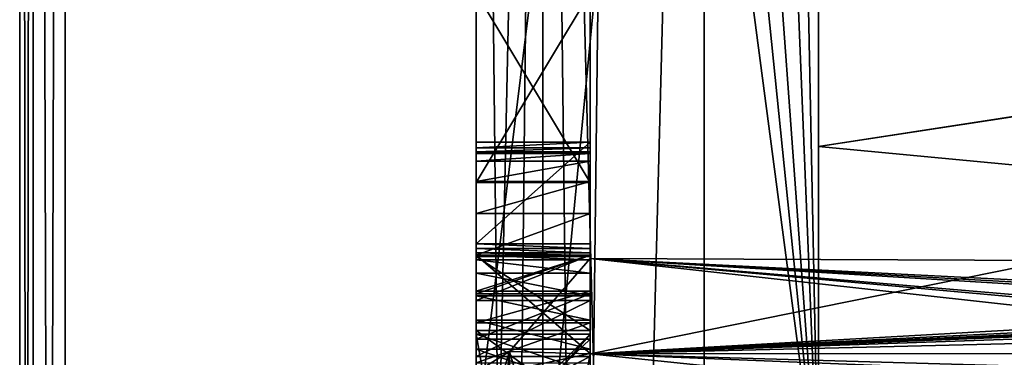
# Model space of a CAD drawing. Header units: millimetres. Extents: x -75 to 0, y -130 to 133.
# Tile 20 of 121: x -75 to -70.69, y -34.93 to -33.45. Entities that reach past the tile are written whole.
import ezdxf

# ---------------------------------------------------------------- set-up
doc = ezdxf.new("R2010")
doc.units = ezdxf.units.MM
doc.header["$LTSCALE"] = 65.185185
for name, color, linetype in [('1047', 7, 'CONTINUOUS'), ('1048', 7, 'CONTINUOUS'), ('1049', 7, 'CONTINUOUS'), ('1050', 7, 'CONTINUOUS'), ('1061', 7, 'CONTINUOUS'), ('1062', 7, 'CONTINUOUS'), ('1063', 7, 'CONTINUOUS'), ('1064', 7, 'CONTINUOUS'), ('1065', 7, 'CONTINUOUS'), ('1066', 7, 'CONTINUOUS'), ('1075', 7, 'CONTINUOUS'), ('1076', 7, 'CONTINUOUS'), ('1077', 7, 'CONTINUOUS'), ('1078', 7, 'CONTINUOUS'), ('1079', 7, 'CONTINUOUS'), ('1080', 7, 'CONTINUOUS'), ('1081', 7, 'CONTINUOUS'), ('1082', 7, 'CONTINUOUS'), ('1083', 7, 'CONTINUOUS'), ('1093', 7, 'CONTINUOUS'), ('1094', 7, 'CONTINUOUS'), ('1097', 7, 'CONTINUOUS'), ('1098', 7, 'CONTINUOUS'), ('1099', 7, 'CONTINUOUS'), ('1114', 7, 'CONTINUOUS'), ('1135', 7, 'CONTINUOUS'), ('1138', 7, 'CONTINUOUS'), ('1163', 7, 'CONTINUOUS'), ('1164', 7, 'CONTINUOUS'), ('1184', 7, 'CONTINUOUS'), ('1185', 7, 'CONTINUOUS'), ('1186', 7, 'CONTINUOUS'), ('1344', 7, 'CONTINUOUS'), ('1345', 7, 'CONTINUOUS'), ('1346', 7, 'CONTINUOUS'), ('1347', 7, 'CONTINUOUS'), ('1403', 7, 'CONTINUOUS'), ('1404', 7, 'CONTINUOUS'), ('1406', 7, 'CONTINUOUS'), ('1410', 7, 'CONTINUOUS'), ('1414', 7, 'CONTINUOUS'), ('942', 7, 'CONTINUOUS'), ('944', 7, 'CONTINUOUS'), ('946', 7, 'CONTINUOUS'), ('949', 7, 'CONTINUOUS'), ('951', 7, 'CONTINUOUS'), ('958', 7, 'CONTINUOUS'), ('962', 7, 'CONTINUOUS'), ('966', 7, 'CONTINUOUS'), ('967', 7, 'CONTINUOUS'), ('979', 7, 'CONTINUOUS')]:
    doc.layers.add(name, color=color, linetype=linetype)

msp = doc.modelspace()

# ---------------------------------------------------------------- linework, layer by layer
at = {"layer": '1047', "linetype": 'CONTINUOUS'}
for points in [[(-73, -34.0402, 16.0303), (-73, -34.0739, 16.2799), (-72.5, -34.0402, 16.0303), (-73, -34.0402, 16.0303)], [(-72.5, -34.0402, 16.0303), (-73, -34.0739, 16.2799), (-72.5, -34.0739, 16.2799), (-72.5, -34.0402, 16.0303)], [(-73, -34.0739, 16.2799), (-73, -34.1632, 16.4747), (-72.5, -34.0739, 16.2799), (-73, -34.0739, 16.2799)], [(-72.5, -34.0739, 16.2799), (-73, -34.1632, 16.4747), (-72.5, -34.1632, 16.4747), (-72.5, -34.0739, 16.2799)]]:
    msp.add_3dface(points, dxfattribs=at)
at = {"layer": '1048', "linetype": 'CONTINUOUS'}
for points in [[(-72.5, -34.1632, 16.4747), (-73, -34.1632, 16.4747), (-73, -34.3025, 16.6376), (-72.5, -34.1632, 16.4747)], [(-72.5, -34.1632, 16.4747), (-73, -34.3025, 16.6376), (-72.5, -34.3025, 16.6376), (-72.5, -34.1632, 16.4747)], [(-73, -34.3025, 16.6376), (-73, -34.4859, 16.7675), (-72.5, -34.3025, 16.6376), (-73, -34.3025, 16.6376)], [(-72.5, -34.3025, 16.6376), (-73, -34.4859, 16.7675), (-72.5, -34.4859, 16.7675), (-72.5, -34.3025, 16.6376)]]:
    msp.add_3dface(points, dxfattribs=at)
at = {"layer": '1049', "linetype": 'CONTINUOUS'}
for points in [[(-72.5, -34.4859, 16.7675), (-73, -34.4859, 16.7675), (-73, -34.6845, 16.8546), (-72.5, -34.4859, 16.7675)], [(-72.5, -34.4859, 16.7675), (-73, -34.6845, 16.8546), (-72.5, -34.6844, 16.8546), (-72.5, -34.4859, 16.7675)], [(-73, -34.6845, 16.8546), (-73, -34.9311, 16.9188), (-72.5, -34.6844, 16.8546), (-73, -34.6845, 16.8546)], [(-72.5, -34.6844, 16.8546), (-73, -34.9311, 16.9188), (-72.5, -34.9311, 16.9188), (-72.5, -34.6844, 16.8546)]]:
    msp.add_3dface(points, dxfattribs=at)
at = {"layer": '1050', "linetype": 'CONTINUOUS'}
for points in [[(-72.5, -34.9311, 16.9188), (-73, -34.9311, 16.9188), (-73, -35.1879, 16.954), (-72.5, -34.9311, 16.9188)], [(-72.5, -34.9311, 16.9188), (-73, -35.1879, 16.954), (-72.5, -35.1879, 16.954), (-72.5, -34.9311, 16.9188)]]:
    msp.add_3dface(points, dxfattribs=at)
at = {"layer": '1061', "linetype": 'CONTINUOUS'}
for points in [[(-73, -34.8983, 16.5266), (-73, -34.772, 16.4759), (-72.5, -34.8983, 16.5266), (-73, -34.8983, 16.5266)], [(-72.5, -34.8983, 16.5266), (-73, -34.772, 16.4759), (-72.5, -34.772, 16.4759), (-72.5, -34.8983, 16.5266)], [(-72.5, -35.0691, 16.5695), (-73, -35.0691, 16.5695), (-73, -34.8983, 16.5266), (-72.5, -35.0691, 16.5695)], [(-72.5, -35.0691, 16.5695), (-73, -34.8983, 16.5266), (-72.5, -34.8983, 16.5266), (-72.5, -35.0691, 16.5695)]]:
    msp.add_3dface(points, dxfattribs=at)
at = {"layer": '1062', "linetype": 'CONTINUOUS'}
for points in [[(-73, -34.6639, 16.4059), (-73, -34.5646, 16.304), (-72.5, -34.6639, 16.4059), (-73, -34.6639, 16.4059)], [(-72.5, -34.6639, 16.4059), (-73, -34.5646, 16.304), (-72.5, -34.5646, 16.304), (-72.5, -34.6639, 16.4059)], [(-72.5, -34.772, 16.4759), (-73, -34.772, 16.4759), (-73, -34.6639, 16.4059), (-72.5, -34.772, 16.4759)], [(-72.5, -34.772, 16.4759), (-73, -34.6639, 16.4059), (-72.5, -34.6639, 16.4059), (-72.5, -34.772, 16.4759)]]:
    msp.add_3dface(points, dxfattribs=at)
at = {"layer": '1063', "linetype": 'CONTINUOUS'}
for points in [[(-73, -34.5072, 16.198), (-73, -34.4859, 16.0633), (-72.5, -34.5072, 16.198), (-73, -34.5072, 16.198)], [(-72.5, -34.5072, 16.198), (-73, -34.4859, 16.0633), (-72.5, -34.4859, 16.0633), (-72.5, -34.5072, 16.198)], [(-72.5, -34.5646, 16.304), (-73, -34.5646, 16.304), (-73, -34.5072, 16.198), (-72.5, -34.5646, 16.304)], [(-72.5, -34.5646, 16.304), (-73, -34.5072, 16.198), (-72.5, -34.5072, 16.198), (-72.5, -34.5646, 16.304)]]:
    msp.add_3dface(points, dxfattribs=at)
at = {"layer": '1064', "linetype": 'CONTINUOUS'}
for points in [[(-72.5, -34.4859, 16.0633), (-73, -34.4859, 16.0633), (-72.5, -34.4859, 15.9532), (-72.5, -34.4859, 16.0633)], [(-72.5, -34.4859, 15.9532), (-73, -34.4859, 16.0633), (-73, -34.4859, 15.9532), (-72.5, -34.4859, 15.9532)]]:
    msp.add_3dface(points, dxfattribs=at)
at = {"layer": '1065', "linetype": 'CONTINUOUS'}
for points in [[(-72.5, -34.4859, 15.9532), (-73, -34.4859, 15.9532), (-73, -34.6563, 15.9332), (-72.5, -34.4859, 15.9532)], [(-72.5, -34.4859, 15.9532), (-73, -34.6563, 15.9332), (-72.5, -34.6563, 15.9332), (-72.5, -34.4859, 15.9532)], [(-73, -34.6563, 15.9332), (-73, -34.8542, 15.9113), (-72.5, -34.6563, 15.9332), (-73, -34.6563, 15.9332)], [(-72.5, -34.6563, 15.9332), (-73, -34.8542, 15.9113), (-72.5, -34.8542, 15.9113), (-72.5, -34.6563, 15.9332)]]:
    msp.add_3dface(points, dxfattribs=at)
at = {"layer": '1066', "linetype": 'CONTINUOUS'}
for points in [[(-72.5, -34.8542, 15.9113), (-73, -34.8542, 15.9113), (-73, -35.3334, 15.8565), (-72.5, -34.8542, 15.9113)], [(-72.5, -34.8542, 15.9113), (-73, -35.3334, 15.8565), (-72.5, -35.3331, 15.8566), (-72.5, -34.8542, 15.9113)]]:
    msp.add_3dface(points, dxfattribs=at)
at = {"layer": '1075', "linetype": 'CONTINUOUS'}
for points in [[(-73, -34.8169, 14.1656), (-73, -34.4914, 14.3466), (-72.5, -34.8169, 14.1656), (-73, -34.8169, 14.1656)], [(-72.5, -34.8169, 14.1656), (-73, -34.4914, 14.3466), (-72.5, -34.4914, 14.3466), (-72.5, -34.8169, 14.1656)], [(-72.5, -35.1799, 14.0245), (-73, -35.1799, 14.0245), (-73, -34.8169, 14.1656), (-72.5, -35.1799, 14.0245)], [(-72.5, -35.1799, 14.0245), (-73, -34.8169, 14.1656), (-72.5, -34.8169, 14.1656), (-72.5, -35.1799, 14.0245)]]:
    msp.add_3dface(points, dxfattribs=at)
at = {"layer": '1076', "linetype": 'CONTINUOUS'}
for points in [[(-73, -34.4875, 14.2661), (-73, -34.4754, 14.1815), (-72.5, -34.4875, 14.2661), (-73, -34.4875, 14.2661)], [(-72.5, -34.4875, 14.2661), (-73, -34.4754, 14.1815), (-72.5, -34.4754, 14.1815), (-72.5, -34.4875, 14.2661)], [(-72.5, -34.4914, 14.3466), (-73, -34.4914, 14.3466), (-73, -34.4875, 14.2661), (-72.5, -34.4914, 14.3466)], [(-72.5, -34.4914, 14.3466), (-73, -34.4875, 14.2661), (-72.5, -34.4875, 14.2661), (-72.5, -34.4914, 14.3466)]]:
    msp.add_3dface(points, dxfattribs=at)
at = {"layer": '1077', "linetype": 'CONTINUOUS'}
for points in [[(-73, -34.4566, 14.0853), (-73, -34.4364, 14), (-72.5, -34.4566, 14.0853), (-73, -34.4566, 14.0853)], [(-72.5, -34.4566, 14.0853), (-73, -34.4364, 14), (-72.5, -34.4364, 14), (-72.5, -34.4566, 14.0853)], [(-72.5, -34.4754, 14.1815), (-73, -34.4754, 14.1815), (-73, -34.4566, 14.0853), (-72.5, -34.4754, 14.1815)], [(-72.5, -34.4754, 14.1815), (-73, -34.4566, 14.0853), (-72.5, -34.4566, 14.0853), (-72.5, -34.4754, 14.1815)]]:
    msp.add_3dface(points, dxfattribs=at)
at = {"layer": '1078', "linetype": 'CONTINUOUS'}
for points in [[(-72.5, -34.4364, 14), (-73, -34.4364, 14), (-72.5, -33.9907, 14), (-72.5, -34.4364, 14)], [(-72.5, -33.9907, 14), (-73, -34.4364, 14), (-73, -33.9907, 14), (-72.5, -33.9907, 14)]]:
    msp.add_3dface(points, dxfattribs=at)
at = {"layer": '1079', "linetype": 'CONTINUOUS'}
for points in [[(-72.5, -33.9907, 14), (-73, -33.9907, 14), (-73, -34.0153, 14.1258), (-72.5, -33.9907, 14)], [(-72.5, -33.9907, 14), (-73, -34.0153, 14.1258), (-72.5, -34.0153, 14.1257), (-72.5, -33.9907, 14)], [(-73, -34.0153, 14.1258), (-73, -34.0319, 14.2363), (-72.5, -34.0153, 14.1257), (-73, -34.0153, 14.1258)], [(-72.5, -34.0153, 14.1257), (-73, -34.0319, 14.2363), (-72.5, -34.0319, 14.2363), (-72.5, -34.0153, 14.1257)]]:
    msp.add_3dface(points, dxfattribs=at)
at = {"layer": '1080', "linetype": 'CONTINUOUS'}
for points in [[(-72.5, -34.0319, 14.2363), (-73, -34.0319, 14.2363), (-73, -34.0391, 14.3292), (-72.5, -34.0319, 14.2363)], [(-72.5, -34.0319, 14.2363), (-73, -34.0391, 14.3292), (-72.5, -34.0391, 14.3292), (-72.5, -34.0319, 14.2363)], [(-73, -34.0391, 14.3292), (-73, -34.0402, 14.4402), (-72.5, -34.0391, 14.3292), (-73, -34.0391, 14.3292)], [(-72.5, -34.0391, 14.3292), (-73, -34.0402, 14.4402), (-72.5, -34.0402, 14.4402), (-72.5, -34.0391, 14.3292)]]:
    msp.add_3dface(points, dxfattribs=at)
at = {"layer": '1081', "linetype": 'CONTINUOUS'}
for points in [[(-73, -34.0402, 16.0303), (-72.5, -34.0402, 16.0303), (-72.5, -34.0402, 14.4402), (-73, -34.0402, 16.0303)], [(-73, -34.0402, 14.4402), (-73, -34.0402, 16.0303), (-72.5, -34.0402, 14.4402), (-73, -34.0402, 14.4402)]]:
    msp.add_3dface(points, dxfattribs=at)
at = {"layer": '1082', "linetype": 'CONTINUOUS'}
for points in [[(-73, -34.4859, 14.7263), (-73, -34.6436, 14.6426), (-72.5, -34.4859, 14.7263), (-73, -34.4859, 14.7263)], [(-72.5, -34.4859, 14.7263), (-73, -34.6436, 14.6426), (-72.5, -34.6436, 14.6426), (-72.5, -34.4859, 14.7263)], [(-73, -34.6436, 14.6426), (-73, -34.7835, 14.5733), (-72.5, -34.6436, 14.6426), (-73, -34.6436, 14.6426)], [(-72.5, -34.6436, 14.6426), (-73, -34.7835, 14.5733), (-72.5, -34.7835, 14.5733), (-72.5, -34.6436, 14.6426)]]:
    msp.add_3dface(points, dxfattribs=at)
at = {"layer": '1083', "linetype": 'CONTINUOUS'}
for points in [[(-72.5, -34.7835, 14.5733), (-73, -34.7835, 14.5733), (-73, -34.958, 14.4961), (-72.5, -34.7835, 14.5733)], [(-72.5, -34.7835, 14.5733), (-73, -34.958, 14.4961), (-72.5, -34.9581, 14.496), (-72.5, -34.7835, 14.5733)]]:
    msp.add_3dface(points, dxfattribs=at)
at = {"layer": '1093', "linetype": 'CONTINUOUS'}
for points in [[(-73, -35.0236, 15.5308), (-73, -34.4859, 15.5901), (-72.5, -34.9175, 15.5426), (-73, -35.0236, 15.5308)], [(-72.5, -34.9175, 15.5426), (-73, -34.4859, 15.5901), (-72.5, -34.4859, 15.5901), (-72.5, -34.9175, 15.5426)], [(-72.5, -35.4433, 15.4801), (-73, -35.0236, 15.5308), (-72.5, -34.9175, 15.5426), (-72.5, -35.4433, 15.4801)]]:
    msp.add_3dface(points, dxfattribs=at)
at = {"layer": '1094', "linetype": 'CONTINUOUS'}
for points in [[(-73, -34.4859, 14.7263), (-72.5, -34.4859, 14.7263), (-72.5, -34.4859, 15.5901), (-73, -34.4859, 14.7263)], [(-73, -34.4859, 15.5901), (-73, -34.4859, 14.7263), (-72.5, -34.4859, 15.5901), (-73, -34.4859, 15.5901)]]:
    msp.add_3dface(points, dxfattribs=at)
at = {"layer": '1097', "linetype": 'CONTINUOUS'}
for points in [[(-72.5, -34.1667, -15.1915), (-72.5, -33.3333, -15.1915), (-73, -34.1667, -15.1915), (-72.5, -34.1667, -15.1915)], [(-72.5, -33.3333, -15.1915), (-73, -33.3333, -15.1915), (-73, -34.1667, -15.1915), (-72.5, -33.3333, -15.1915)]]:
    msp.add_3dface(points, dxfattribs=at)
at = {"layer": '1098', "linetype": 'CONTINUOUS'}
for points in [[(-72.5, -34.1667, -15.7021), (-72.5, -34.1667, -15.1915), (-73, -34.1667, -15.7021), (-72.5, -34.1667, -15.7021)], [(-72.5, -34.1667, -15.1915), (-73, -34.1667, -15.1915), (-73, -34.1667, -15.7021), (-72.5, -34.1667, -15.1915)]]:
    msp.add_3dface(points, dxfattribs=at)
at = {"layer": '1099', "linetype": 'CONTINUOUS'}
for points in [[(-72.5, -33.3333, -15.7021), (-72.5, -34.1667, -15.7021), (-73, -33.3333, -15.7021), (-72.5, -33.3333, -15.7021)], [(-72.5, -34.1667, -15.7021), (-73, -34.1667, -15.7021), (-73, -33.3333, -15.7021), (-72.5, -34.1667, -15.7021)]]:
    msp.add_3dface(points, dxfattribs=at)
at = {"layer": '1114', "linetype": 'CONTINUOUS'}
for points in [[(-72.5, -34.9187, -2.1048), (-72.5, -34.5), (-72.8536, -34.9085, -1.6543), (-72.5, -34.9187, -2.1048)], [(-72.5, -34.5), (-72.5, -34.9187, 2.1048), (-72.8536, -34.9085, 1.6543), (-72.5, -34.5)], [(-72.5, -34.5), (-72.8536, -34.9085, 1.6543), (-72.8536, -34.9085, -1.6543), (-72.5, -34.5)], [(-72.8536, -34.9085, 1.6543), (-72.8536, -36.8533, 4.3311), (-73, -35.3807, 1.9137), (-72.8536, -34.9085, 1.6543)], [(-72.8536, -34.9085, -1.6543), (-72.8536, -34.9085, 1.6543), (-73, -35, 0), (-72.8536, -34.9085, -1.6543)], [(-73, -35, 0), (-72.8536, -34.9085, 1.6543), (-73, -35.3807, 1.9137), (-73, -35, 0)], [(-72.8536, -36.8533, -4.3311), (-72.8536, -34.9085, -1.6543), (-73, -36.4648, -3.5359), (-72.8536, -36.8533, -4.3311)], [(-73, -36.4648, -3.5359), (-72.8536, -34.9085, -1.6543), (-73, -35.3807, -1.9137), (-73, -36.4648, -3.5359)], [(-73, -35.3807, -1.9137), (-72.8536, -34.9085, -1.6543), (-73, -35, 0), (-73, -35.3807, -1.9137)], [(-72.5, -34.9187, -2.1048), (-72.8536, -34.9085, -1.6543), (-72.8536, -36.8533, -4.3311), (-72.5, -34.9187, -2.1048)], [(-72.5, -34.9187, 2.1048), (-72.5, -36.1109, 3.8891), (-72.8536, -34.9085, 1.6543), (-72.5, -34.9187, 2.1048)], [(-72.5, -36.1109, 3.8891), (-72.8536, -36.8533, 4.3311), (-72.8536, -34.9085, 1.6543), (-72.5, -36.1109, 3.8891)], [(-72.5, -36.1109, -3.8891), (-72.5, -34.9187, -2.1048), (-72.8536, -36.8533, -4.3311), (-72.5, -36.1109, -3.8891)]]:
    msp.add_3dface(points, dxfattribs=at)
at = {"layer": '1135', "linetype": 'CONTINUOUS'}
for points in [[(-72.7072, -26.4353, -21.7071), (-73, -26.436, -21), (-72.7071, -53.5647, -21.7071), (-72.7072, -26.4353, -21.7071)], [(-72.7071, -53.5647, -21.7071), (-73, -26.436, -21), (-73, -40.0005, -21), (-72.7071, -53.5647, -21.7071)], [(-72, -53.5647, -22), (-72, -26.4353, -22), (-72.7072, -26.4353, -21.7071), (-72, -53.5647, -22)], [(-72, -53.5647, -22), (-72.7072, -26.4353, -21.7071), (-72.3827, -53.5647, -21.9239), (-72, -53.5647, -22)], [(-72.3827, -53.5647, -21.9239), (-72.7072, -26.4353, -21.7071), (-72.7071, -53.5647, -21.7071), (-72.3827, -53.5647, -21.9239)]]:
    msp.add_3dface(points, dxfattribs=at)
at = {"layer": '1138', "linetype": 'CONTINUOUS'}
for points in [[(-73, -26.4349, 21), (-72.7071, -26.4353, 21.7071), (-73, -39.9995, 21), (-73, -26.4349, 21)], [(-72.7072, -53.5647, 21.7071), (-73, -53.564, 21), (-72.7071, -26.4353, 21.7071), (-72.7072, -53.5647, 21.7071)], [(-72.7071, -26.4353, 21.7071), (-73, -53.564, 21), (-73, -39.9995, 21), (-72.7071, -26.4353, 21.7071)], [(-72, -26.4353, 22), (-72, -53.5647, 22), (-72.7072, -53.5647, 21.7071), (-72, -26.4353, 22)], [(-72, -26.4353, 22), (-72.7072, -53.5647, 21.7071), (-72.3827, -26.4353, 21.9239), (-72, -26.4353, 22)], [(-72.3827, -26.4353, 21.9239), (-72.7072, -53.5647, 21.7071), (-72.7071, -26.4353, 21.7071), (-72.3827, -26.4353, 21.9239)]]:
    msp.add_3dface(points, dxfattribs=at)
at = {"layer": '1163', "linetype": 'CONTINUOUS'}
for points in [[(-72.5, -35.3333, -15.0213), (-73, -35.3333, -15.0213), (-72.5, -34.8333, -15.0213), (-72.5, -35.3333, -15.0213)], [(-72.5, -34.8333, -15.0213), (-73, -35.3333, -15.0213), (-73, -34.8333, -15.0213), (-72.5, -34.8333, -15.0213)]]:
    msp.add_3dface(points, dxfattribs=at)
at = {"layer": '1164', "linetype": 'CONTINUOUS'}
for points in [[(-72.5, -34.8333, -15.0213), (-73, -34.8333, -15.0213), (-72.5, -35, -14.6809), (-72.5, -34.8333, -15.0213)], [(-72.5, -35, -14.6809), (-73, -34.8333, -15.0213), (-73, -35, -14.6809), (-72.5, -35, -14.6809)]]:
    msp.add_3dface(points, dxfattribs=at)
at = {"layer": '1184', "linetype": 'CONTINUOUS'}
for points in [[(-72.5, -37.6667, -18), (-73, -37.6667, -18), (-73, -34.8333, -18), (-72.5, -37.6667, -18)], [(-72.5, -34.8333, -18), (-72.5, -37.6667, -18), (-73, -34.8333, -18), (-72.5, -34.8333, -18)]]:
    msp.add_3dface(points, dxfattribs=at)
at = {"layer": '1185', "linetype": 'CONTINUOUS'}
for points in [[(-72.5, -34.8333, -18), (-73, -34.8333, -18), (-73, -34.8333, -15.7872), (-72.5, -34.8333, -18)], [(-72.5, -34.8333, -15.7872), (-72.5, -34.8333, -18), (-73, -34.8333, -15.7872), (-72.5, -34.8333, -15.7872)]]:
    msp.add_3dface(points, dxfattribs=at)
at = {"layer": '1186', "linetype": 'CONTINUOUS'}
for points in [[(-73, -35.4167, -15.7872), (-72.5, -35.4167, -15.7872), (-72.5, -34.8333, -15.7872), (-73, -35.4167, -15.7872)], [(-73, -35.4167, -15.7872), (-72.5, -34.8333, -15.7872), (-73, -34.8333, -15.7872), (-73, -35.4167, -15.7872)]]:
    msp.add_3dface(points, dxfattribs=at)
at = {"layer": '1344', "linetype": 'CONTINUOUS'}
for points in [[(-71.5, -32.7725, -4.4737), (-71.5, -34.0088, -6.0296), (-71.5, -23.0839, -19.7445), (-71.5, -32.7725, -4.4737)], [(-71.5, -34.0088, -6.0296), (-71.5, -35.5726, -7.2559), (-71.5, -23.0839, -19.7445), (-71.5, -34.0088, -6.0296)]]:
    msp.add_3dface(points, dxfattribs=at)
at = {"layer": '1345', "linetype": 'CONTINUOUS'}
for points in [[(-71.5, -35.5726, -7.2559), (-71.75, -23.1475, -19.7988), (-71.5, -23.0839, -19.7445), (-71.5, -35.5726, -7.2559)], [(-71.5, -35.5726, -7.2559), (-72, -23.2112, -19.8529), (-71.75, -23.1475, -19.7988), (-71.5, -35.5726, -7.2559)], [(-72, -23.2112, -19.8529), (-71.5, -35.5726, -7.2559), (-72.39, -23.3673, -19.8807), (-72, -23.2112, -19.8529)], [(-71.5, -35.5726, -7.2559), (-72.7166, -23.6099, -19.792), (-72.39, -23.3673, -19.8807), (-71.5, -35.5726, -7.2559)], [(-71.5, -35.5726, -7.2559), (-73, -24.1787, -19.3568), (-72.7166, -23.6099, -19.792), (-71.5, -35.5726, -7.2559)], [(-73, -24.1787, -19.3568), (-71.5, -35.5726, -7.2559), (-73, -35.287, -8.2485), (-73, -24.1787, -19.3568)]]:
    msp.add_3dface(points, dxfattribs=at)
at = {"layer": '1346', "linetype": 'CONTINUOUS'}
for points in [[(-72.7073, -35.7177, 7.6798), (-71.5, -23.0839, 19.7445), (-73, -35.287, 8.2485), (-72.7073, -35.7177, 7.6798)], [(-73, -35.287, 8.2485), (-71.5, -23.0839, 19.7445), (-73, -24.1787, 19.3568), (-73, -35.287, 8.2485)], [(-71.5, -35.5726, 7.2559), (-71.5, -23.0839, 19.7445), (-72.7073, -35.7177, 7.6798), (-71.5, -35.5726, 7.2559)]]:
    msp.add_3dface(points, dxfattribs=at)
at = {"layer": '1347', "linetype": 'CONTINUOUS'}
for points in [[(-71.5, -35.5726, 7.2559), (-71.5, -34.0088, 6.0296), (-71.5, -20.2555, 16.9161), (-71.5, -35.5726, 7.2559)], [(-71.5, -23.0839, 19.7445), (-71.5, -35.5726, 7.2559), (-71.5, -20.2555, 16.9161), (-71.5, -23.0839, 19.7445)], [(-71.5, -34.0088, 6.0296), (-71.5, -32.7725, 4.4737), (-71.5, -20.2555, 16.9161), (-71.5, -34.0088, 6.0296)]]:
    msp.add_3dface(points, dxfattribs=at)
at = {"layer": '1403', "linetype": 'CONTINUOUS'}
for points in [[(-73, -25.2844, -20.2102), (-73, -24.1787, -19.3568), (-73, -35.287, -8.2485), (-73, -25.2844, -20.2102)], [(-73, -26.436, -21), (-73, -25.2844, -20.2102), (-73, -35.287, -8.2485), (-73, -26.436, -21)], [(-73, -26.436, -21), (-73, -33.3333, -18), (-73, -34.8333, -18), (-73, -26.436, -21)], [(-73, -30.8333, -15.1915), (-73, -26.436, -21), (-73, -35.287, -8.2485), (-73, -30.8333, -15.1915)], [(-73, -40.0005, -21), (-73, -26.436, -21), (-73, -38.5, -18), (-73, -40.0005, -21)], [(-73, -37.6667, -18), (-73, -26.436, -21), (-73, -34.8333, -18), (-73, -37.6667, -18)], [(-73, -26.436, -21), (-73, -37.6667, -18), (-73, -38.5, -18), (-73, -26.436, -21)], [(-73, -32.8333, -14), (-73, -30.8333, -15.1915), (-73, -35.287, -8.2485), (-73, -32.8333, -14)], [(-73, -33.3333, -14), (-73, -32.8333, -14), (-73, -35.287, -8.2485), (-73, -33.3333, -14)], [(-73, -33.3333, -15.1915), (-73, -33.3333, -14), (-73, -35.287, -8.2485), (-73, -33.3333, -15.1915)], [(-73, -34.1667, -15.1915), (-73, -33.3333, -15.1915), (-73, -35.287, -8.2485), (-73, -34.1667, -15.1915)], [(-73, -33.3333, -15.7021), (-73, -34.1667, -15.7021), (-73, -33.3333, -18), (-73, -33.3333, -15.7021)], [(-73, -33.3333, -18), (-73, -34.1667, -15.7021), (-73, -34.8333, -15.0213), (-73, -33.3333, -18)], [(-73, -33.3333, -18), (-73, -34.8333, -15.0213), (-73, -34.8333, -15.7872), (-73, -33.3333, -18)], [(-73, -34.8333, -18), (-73, -33.3333, -18), (-73, -34.8333, -15.7872), (-73, -34.8333, -18)], [(-73, -34.1667, -15.7021), (-73, -34.1667, -15.1915), (-73, -35.287, -8.2485), (-73, -34.1667, -15.7021)], [(-73, -34.8333, -15.0213), (-73, -34.1667, -15.7021), (-73, -35.287, -8.2485), (-73, -34.8333, -15.0213)], [(-73, -35.3333, -15.0213), (-73, -35.4167, -15.7872), (-73, -34.8333, -15.7872), (-73, -35.3333, -15.0213)], [(-73, -34.8333, -15.0213), (-73, -35.3333, -15.0213), (-73, -34.8333, -15.7872), (-73, -34.8333, -15.0213)], [(-73, -35, -14.6809), (-73, -34.8333, -15.0213), (-73, -35.287, -8.2485), (-73, -35, -14.6809)]]:
    msp.add_3dface(points, dxfattribs=at)
at = {"layer": '1404', "linetype": 'CONTINUOUS'}
for points in [[(-73, -26.4349, 21), (-73, -33.9907, 14), (-73, -24.1787, 19.3568), (-73, -26.4349, 21)], [(-73, -33.9907, 14), (-73, -35.287, 8.2485), (-73, -24.1787, 19.3568), (-73, -33.9907, 14)], [(-73, -34.1632, 16.4747), (-73, -34.0739, 16.2799), (-73, -26.4349, 21), (-73, -34.1632, 16.4747)], [(-73, -34.3025, 16.6376), (-73, -34.1632, 16.4747), (-73, -26.4349, 21), (-73, -34.3025, 16.6376)], [(-73, -34.0739, 16.2799), (-73, -34.0402, 16.0303), (-73, -26.4349, 21), (-73, -34.0739, 16.2799)], [(-73, -34.0402, 16.0303), (-73, -33.9907, 14), (-73, -26.4349, 21), (-73, -34.0402, 16.0303)], [(-73, -34.3025, 16.6376), (-73, -26.4349, 21), (-73, -39.9995, 21), (-73, -34.3025, 16.6376)], [(-73, -33.9907, 14), (-73, -34.0402, 16.0303), (-73, -34.0153, 14.1258), (-73, -33.9907, 14)], [(-73, -33.9907, 14), (-73, -34.4364, 14), (-73, -35.287, 8.2485), (-73, -33.9907, 14)], [(-73, -34.0402, 16.0303), (-73, -34.0319, 14.2363), (-73, -34.0153, 14.1258), (-73, -34.0402, 16.0303)], [(-73, -34.0319, 14.2363), (-73, -34.0402, 16.0303), (-73, -34.0391, 14.3292), (-73, -34.0319, 14.2363)], [(-73, -34.0402, 16.0303), (-73, -34.0402, 14.4402), (-73, -34.0391, 14.3292), (-73, -34.0402, 16.0303)], [(-73, -34.4859, 16.7675), (-73, -34.3025, 16.6376), (-73, -39.9995, 21), (-73, -34.4859, 16.7675)], [(-73, -34.8169, 14.1656), (-73, -35.1799, 14.0245), (-73, -34.4364, 14), (-73, -34.8169, 14.1656)], [(-73, -34.4364, 14), (-73, -35.1799, 14.0245), (-73, -35.287, 8.2485), (-73, -34.4364, 14)], [(-73, -34.8169, 14.1656), (-73, -34.4364, 14), (-73, -34.4566, 14.0853), (-73, -34.8169, 14.1656)], [(-73, -34.4754, 14.1815), (-73, -34.8169, 14.1656), (-73, -34.4566, 14.0853), (-73, -34.4754, 14.1815)], [(-73, -34.8169, 14.1656), (-73, -34.4754, 14.1815), (-73, -34.4875, 14.2661), (-73, -34.8169, 14.1656)], [(-73, -34.6845, 16.8546), (-73, -34.4859, 16.7675), (-73, -39.9995, 21), (-73, -34.6845, 16.8546)], [(-73, -34.5072, 16.198), (-73, -34.5646, 16.304), (-73, -34.4859, 15.9532), (-73, -34.5072, 16.198)], [(-73, -34.4859, 15.9532), (-73, -34.5646, 16.304), (-73, -34.6563, 15.9332), (-73, -34.4859, 15.9532)], [(-73, -34.4859, 16.0633), (-73, -34.5072, 16.198), (-73, -34.4859, 15.9532), (-73, -34.4859, 16.0633)], [(-73, -34.4914, 14.3466), (-73, -34.8169, 14.1656), (-73, -34.4875, 14.2661), (-73, -34.4914, 14.3466)], [(-73, -34.5646, 16.304), (-73, -34.6639, 16.4059), (-73, -34.6563, 15.9332), (-73, -34.5646, 16.304)], [(-73, -34.6639, 16.4059), (-73, -34.772, 16.4759), (-73, -34.6563, 15.9332), (-73, -34.6639, 16.4059)], [(-73, -34.772, 16.4759), (-73, -34.8542, 15.9113), (-73, -34.6563, 15.9332), (-73, -34.772, 16.4759)], [(-73, -34.9311, 16.9188), (-73, -34.6845, 16.8546), (-73, -39.9995, 21), (-73, -34.9311, 16.9188)], [(-73, -34.772, 16.4759), (-73, -34.8983, 16.5266), (-73, -34.8542, 15.9113), (-73, -34.772, 16.4759)], [(-73, -35.0691, 16.5695), (-73, -35.2345, 16.5939), (-73, -34.8542, 15.9113), (-73, -35.0691, 16.5695)], [(-73, -34.8983, 16.5266), (-73, -35.0691, 16.5695), (-73, -34.8542, 15.9113), (-73, -34.8983, 16.5266)], [(-73, -34.8542, 15.9113), (-73, -35.2345, 16.5939), (-73, -35.3334, 15.8565), (-73, -34.8542, 15.9113)], [(-73, -35.1879, 16.954), (-73, -34.9311, 16.9188), (-73, -39.9995, 21), (-73, -35.1879, 16.954)]]:
    msp.add_3dface(points, dxfattribs=at)
at = {"layer": '1406', "linetype": 'CONTINUOUS'}
for points in [[(-73, -34.6436, 14.6426), (-73, -34.4859, 14.7263), (-73, -35.0236, 15.5308), (-73, -34.6436, 14.6426)], [(-73, -34.4859, 14.7263), (-73, -34.4859, 15.5901), (-73, -35.0236, 15.5308), (-73, -34.4859, 14.7263)], [(-73, -34.7835, 14.5733), (-73, -34.6436, 14.6426), (-73, -35.0236, 15.5308), (-73, -34.7835, 14.5733)], [(-73, -34.958, 14.4961), (-73, -34.7835, 14.5733), (-73, -35.0236, 15.5308), (-73, -34.958, 14.4961)]]:
    msp.add_3dface(points, dxfattribs=at)
at = {"layer": '1410', "linetype": 'CONTINUOUS'}
for points in [[(-72.5, -35.4167, -15.7872), (-72.5, -35.75, -16.0426), (-72.5, -34.8333, -15.7872), (-72.5, -35.4167, -15.7872)], [(-72.5, -35.75, -16.0426), (-72.5, -35.25, -16.2128), (-72.5, -34.8333, -15.7872), (-72.5, -35.75, -16.0426)], [(-72.5, -35.3333, -15.0213), (-72.5, -34.8333, -15.0213), (-72.5, -35, -14.6809), (-72.5, -35.3333, -15.0213)], [(-72.5, -35.25, -16.2128), (-72.5, -35.25, -17.5745), (-72.5, -34.8333, -15.7872), (-72.5, -35.25, -16.2128)], [(-72.5, -35.25, -17.5745), (-72.5, -37.6667, -18), (-72.5, -34.8333, -18), (-72.5, -35.25, -17.5745)], [(-72.5, -35.25, -17.5745), (-72.5, -34.8333, -18), (-72.5, -34.8333, -15.7872), (-72.5, -35.25, -17.5745)]]:
    msp.add_3dface(points, dxfattribs=at)
at = {"layer": '1414', "linetype": 'CONTINUOUS'}
for points in [[(-72.5, -34.4364, 14), (-72.5, -33.9907, 14), (-72.5, -34.0153, 14.1257), (-72.5, -34.4364, 14)], [(-72.5, -34.4364, 14), (-72.5, -34.0153, 14.1257), (-72.5, -34.0319, 14.2363), (-72.5, -34.4364, 14)], [(-72.5, -34.3025, 16.6376), (-72.5, -34.4364, 14), (-72.5, -34.0319, 14.2363), (-72.5, -34.3025, 16.6376)], [(-72.5, -34.3025, 16.6376), (-72.5, -34.0319, 14.2363), (-72.5, -34.0391, 14.3292), (-72.5, -34.3025, 16.6376)], [(-72.5, -34.0739, 16.2799), (-72.5, -34.1632, 16.4747), (-72.5, -34.0391, 14.3292), (-72.5, -34.0739, 16.2799)], [(-72.5, -34.0739, 16.2799), (-72.5, -34.0391, 14.3292), (-72.5, -34.0402, 14.4402), (-72.5, -34.0739, 16.2799)], [(-72.5, -34.1632, 16.4747), (-72.5, -34.3025, 16.6376), (-72.5, -34.0391, 14.3292), (-72.5, -34.1632, 16.4747)], [(-72.5, -34.0402, 16.0303), (-72.5, -34.0739, 16.2799), (-72.5, -34.0402, 14.4402), (-72.5, -34.0402, 16.0303)], [(-72.5, -34.3025, 16.6376), (-72.5, -34.4859, 16.7675), (-72.5, -34.4364, 14), (-72.5, -34.3025, 16.6376)], [(-72.5, -34.4859, 16.7675), (-72.5, -34.4566, 14.0853), (-72.5, -34.4364, 14), (-72.5, -34.4859, 16.7675)], [(-72.5, -34.4859, 16.7675), (-72.5, -34.4754, 14.1815), (-72.5, -34.4566, 14.0853), (-72.5, -34.4859, 16.7675)], [(-72.5, -34.4859, 16.7675), (-72.5, -34.4859, 16.0633), (-72.5, -34.4754, 14.1815), (-72.5, -34.4859, 16.7675)], [(-72.5, -34.4859, 16.0633), (-72.5, -34.4859, 15.9532), (-72.5, -34.4754, 14.1815), (-72.5, -34.4859, 16.0633)], [(-72.5, -34.4754, 14.1815), (-72.5, -34.4859, 15.9532), (-72.5, -34.4859, 15.5901), (-72.5, -34.4754, 14.1815)], [(-72.5, -34.4875, 14.2661), (-72.5, -34.4754, 14.1815), (-72.5, -34.4859, 14.7263), (-72.5, -34.4875, 14.2661)], [(-72.5, -34.4859, 14.7263), (-72.5, -34.4754, 14.1815), (-72.5, -34.4859, 15.5901), (-72.5, -34.4859, 14.7263)], [(-72.5, -34.4859, 16.7675), (-72.5, -34.6844, 16.8546), (-72.5, -34.5072, 16.198), (-72.5, -34.4859, 16.7675)], [(-72.5, -34.4859, 16.7675), (-72.5, -34.5072, 16.198), (-72.5, -34.4859, 16.0633), (-72.5, -34.4859, 16.7675)], [(-72.5, -34.4859, 15.9532), (-72.5, -34.6563, 15.9332), (-72.5, -34.4859, 15.5901), (-72.5, -34.4859, 15.9532)], [(-72.5, -34.6563, 15.9332), (-72.5, -34.8542, 15.9113), (-72.5, -34.4859, 15.5901), (-72.5, -34.6563, 15.9332)], [(-72.5, -34.8542, 15.9113), (-72.5, -34.9175, 15.5426), (-72.5, -34.4859, 15.5901), (-72.5, -34.8542, 15.9113)], [(-72.5, -34.4914, 14.3466), (-72.5, -34.4875, 14.2661), (-72.5, -34.4859, 14.7263), (-72.5, -34.4914, 14.3466)], [(-72.5, -34.4914, 14.3466), (-72.5, -34.4859, 14.7263), (-72.5, -34.6436, 14.6426), (-72.5, -34.4914, 14.3466)], [(-72.5, -34.8169, 14.1656), (-72.5, -34.4914, 14.3466), (-72.5, -34.7835, 14.5733), (-72.5, -34.8169, 14.1656)], [(-72.5, -34.4914, 14.3466), (-72.5, -34.6436, 14.6426), (-72.5, -34.7835, 14.5733), (-72.5, -34.4914, 14.3466)], [(-72.5, -34.6844, 16.8546), (-72.5, -34.5646, 16.304), (-72.5, -34.5072, 16.198), (-72.5, -34.6844, 16.8546)], [(-72.5, -34.6844, 16.8546), (-72.5, -34.6639, 16.4059), (-72.5, -34.5646, 16.304), (-72.5, -34.6844, 16.8546)], [(-72.5, -34.6844, 16.8546), (-72.5, -34.772, 16.4759), (-72.5, -34.6639, 16.4059), (-72.5, -34.6844, 16.8546)], [(-72.5, -34.6844, 16.8546), (-72.5, -34.9311, 16.9188), (-72.5, -34.772, 16.4759), (-72.5, -34.6844, 16.8546)], [(-72.5, -34.9311, 16.9188), (-72.5, -34.8983, 16.5266), (-72.5, -34.772, 16.4759), (-72.5, -34.9311, 16.9188)], [(-72.5, -34.8169, 14.1656), (-72.5, -34.7835, 14.5733), (-72.5, -34.9581, 14.496), (-72.5, -34.8169, 14.1656)], [(-72.5, -35.1799, 14.0245), (-72.5, -34.8169, 14.1656), (-72.5, -35.1134, 14.4355), (-72.5, -35.1799, 14.0245)], [(-72.5, -34.8169, 14.1656), (-72.5, -34.9581, 14.496), (-72.5, -35.1134, 14.4355), (-72.5, -34.8169, 14.1656)], [(-72.5, -34.8542, 15.9113), (-72.5, -35.3331, 15.8566), (-72.5, -34.9175, 15.5426), (-72.5, -34.8542, 15.9113)], [(-72.5, -34.9311, 16.9188), (-72.5, -35.0691, 16.5695), (-72.5, -34.8983, 16.5266), (-72.5, -34.9311, 16.9188)], [(-72.5, -35.3331, 15.8566), (-72.5, -35.4433, 15.4801), (-72.5, -34.9175, 15.5426), (-72.5, -35.3331, 15.8566)], [(-72.5, -34.9311, 16.9188), (-72.5, -35.1879, 16.954), (-72.5, -35.0691, 16.5695), (-72.5, -34.9311, 16.9188)]]:
    msp.add_3dface(points, dxfattribs=at)
at = {"layer": '942', "linetype": 'CONTINUOUS'}
for points in [[(-75, -63.8, -23.8), (-75, -63.8, 23.8), (-75, -16.2, -23.8), (-75, -63.8, -23.8)], [(-75, -16.2, -23.8), (-75, -63.8, 23.8), (-75, -16.2, 23.8), (-75, -16.2, -23.8)]]:
    msp.add_3dface(points, dxfattribs=at)
at = {"layer": '944', "linetype": 'CONTINUOUS'}
for points in [[(-74.8, -63.8, -24), (-74.8, -16.2, -24), (-35.2, -63.8, -24), (-74.8, -63.8, -24)], [(-35.2, -63.8, -24), (-74.8, -16.2, -24), (-35.2, -16.2, -24), (-35.2, -63.8, -24)]]:
    msp.add_3dface(points, dxfattribs=at)
at = {"layer": '946', "linetype": 'CONTINUOUS'}
for points in [[(-74.8, -16.2, 24), (-74.8, -63.8, 24), (-35.2, -16.2, 24), (-74.8, -16.2, 24)], [(-35.2, -16.2, 24), (-74.8, -63.8, 24), (-35.2, -63.8, 24), (-35.2, -16.2, 24)]]:
    msp.add_3dface(points, dxfattribs=at)
at = {"layer": '949', "linetype": 'CONTINUOUS'}
for points in [[(-35.5, -53.5647, -22), (-35.5, -26.4353, -22), (-72, -26.4353, -22), (-35.5, -53.5647, -22)], [(-72, -53.5647, -22), (-35.5, -53.5647, -22), (-72, -26.4353, -22), (-72, -53.5647, -22)]]:
    msp.add_3dface(points, dxfattribs=at)
at = {"layer": '951', "linetype": 'CONTINUOUS'}
for points in [[(-35.5, -26.4353, 22), (-35.5, -53.5647, 22), (-72, -53.5647, 22), (-35.5, -26.4353, 22)], [(-72, -26.4353, 22), (-35.5, -26.4353, 22), (-72, -53.5647, 22), (-72, -26.4353, 22)]]:
    msp.add_3dface(points, dxfattribs=at)
at = {"layer": '958', "linetype": 'CONTINUOUS'}
for points in [[(-75, -63.8, -23.8), (-75, -16.2, -23.8), (-74.9409, -16.2, -23.942), (-75, -63.8, -23.8)], [(-74.9409, -63.8, -23.942), (-75, -63.8, -23.8), (-74.9409, -16.2, -23.942), (-74.9409, -63.8, -23.942)], [(-74.8, -16.2, -24), (-74.8, -63.8, -24), (-74.9409, -63.8, -23.942), (-74.8, -16.2, -24)], [(-74.8, -16.2, -24), (-74.9409, -63.8, -23.942), (-74.9409, -16.2, -23.942), (-74.8, -16.2, -24)]]:
    msp.add_3dface(points, dxfattribs=at)
at = {"layer": '962', "linetype": 'CONTINUOUS'}
for points in [[(-75, -16.2, 23.8), (-75, -63.8, 23.8), (-74.9409, -63.8, 23.942), (-75, -16.2, 23.8)], [(-74.9409, -16.2, 23.942), (-75, -16.2, 23.8), (-74.9409, -63.8, 23.942), (-74.9409, -16.2, 23.942)], [(-74.8, -63.8, 24), (-74.8, -16.2, 24), (-74.9409, -16.2, 23.942), (-74.8, -63.8, 24)], [(-74.8, -63.8, 24), (-74.9409, -16.2, 23.942), (-74.9409, -63.8, 23.942), (-74.8, -63.8, 24)]]:
    msp.add_3dface(points, dxfattribs=at)
at = {"layer": '966', "linetype": 'CONTINUOUS'}
for points in [[(-63.5, -32.7725, 4.4737), (-71.5, -34.0088, 6.0296), (-63.0769, -32.7185, 4.3851), (-63.5, -32.7725, 4.4737)], [(-63.0769, -32.7185, 4.3851), (-71.5, -34.0088, 6.0296), (-61, -35.0038, 6.8766), (-63.0769, -32.7185, 4.3851)], [(-71.5, -32.7725, 4.4737), (-71.5, -34.0088, 6.0296), (-63.5, -32.7725, 4.4737), (-71.5, -32.7725, 4.4737)], [(-71.5, -32.7725, -4.4737), (-63.5, -32.7725, -4.4737), (-61, -35.0038, -6.8766), (-71.5, -32.7725, -4.4737)], [(-71.5, -34.0088, -6.0296), (-71.5, -32.7725, -4.4737), (-61, -35.0038, -6.8766), (-71.5, -34.0088, -6.0296)], [(-71.5, -34.0088, 6.0296), (-71.5, -35.5726, 7.2559), (-61, -35.0038, 6.8766), (-71.5, -34.0088, 6.0296)], [(-71.5, -35.5726, -7.2559), (-71.5, -34.0088, -6.0296), (-61, -35.0038, -6.8766), (-71.5, -35.5726, -7.2559)]]:
    msp.add_3dface(points, dxfattribs=at)
at = {"layer": '967', "linetype": 'CONTINUOUS'}
for points in [[(-72.5, -34.5), (-72.5, -34.9187, -2.1048), (-70.478, -34.51, -0.331), (-72.5, -34.5)], [(-72.5, -34.9187, 2.1048), (-72.5, -34.5), (-69.8156, -34.798, 1.7859), (-72.5, -34.9187, 2.1048)], [(-69.8156, -34.798, 1.7859), (-72.5, -34.5), (-70.0989, -34.7184, 1.5345), (-69.8156, -34.798, 1.7859)], [(-70.0989, -34.7184, 1.5345), (-72.5, -34.5), (-70.1368, -34.7022, 1.4777), (-70.0989, -34.7184, 1.5345)], [(-70.1368, -34.7022, 1.4777), (-72.5, -34.5), (-70.231, -34.6389, 1.2284), (-70.1368, -34.7022, 1.4777)], [(-70.231, -34.6389, 1.2284), (-72.5, -34.5), (-70.2342, -34.6264, 1.1723), (-70.231, -34.6389, 1.2284)], [(-70.2342, -34.6264, 1.1723), (-72.5, -34.5), (-70.2373, -34.6143, 1.1155), (-70.2342, -34.6264, 1.1723)], [(-70.2373, -34.6143, 1.1155), (-72.5, -34.5), (-70.478, -34.51, -0.331), (-70.2373, -34.6143, 1.1155)], [(-70.478, -34.51, -0.331), (-72.5, -34.9187, -2.1048), (-69.8363, -34.7682, -1.6964), (-70.478, -34.51, -0.331)], [(-69.8363, -34.7682, -1.6964), (-72.5, -34.9187, -2.1048), (-69.8187, -34.7855, -1.7489), (-69.8363, -34.7682, -1.6964)], [(-69.8187, -34.7855, -1.7489), (-72.5, -34.9187, -2.1048), (-69.8015, -34.803, -1.8002), (-69.8187, -34.7855, -1.7489)], [(-69.7488, -34.8095, 1.8189), (-72.5, -34.9187, 2.1048), (-69.8156, -34.798, 1.7859), (-69.7488, -34.8095, 1.8189)], [(-69.8015, -34.803, -1.8002), (-72.5, -34.9187, -2.1048), (-69.7153, -34.8511, -1.9335), (-69.8015, -34.803, -1.8002)], [(-69.6809, -34.8207, 1.8506), (-72.5, -34.9187, 2.1048), (-69.7488, -34.8095, 1.8189), (-69.6809, -34.8207, 1.8506)], [(-68.8744, -35.0236, 2.3421), (-72.5, -34.9187, 2.1048), (-69.6809, -34.8207, 1.8506), (-68.8744, -35.0236, 2.3421)], [(-69.7153, -34.8511, -1.9335), (-72.5, -34.9187, -2.1048), (-69.5286, -34.918, -2.1032), (-69.7153, -34.8511, -1.9335)], [(-72.5, -34.9187, -2.1048), (-72.5, -36.1109, -3.8891), (-69.5286, -34.918, -2.1032), (-72.5, -34.9187, -2.1048)], [(-69.5286, -34.918, -2.1032), (-72.5, -36.1109, -3.8891), (-69.4682, -34.9355, -2.145), (-69.5286, -34.918, -2.1032)], [(-72.5, -34.9187, 2.1048), (-61, -36.1109, 3.8891), (-72.5, -36.1109, 3.8891), (-72.5, -34.9187, 2.1048)], [(-61, -36.1109, 3.8891), (-72.5, -34.9187, 2.1048), (-68, -35.101, 2.5), (-61, -36.1109, 3.8891)], [(-61, -36.1109, -3.8891), (-61, -34.9187, -2.1048), (-72.5, -36.1109, -3.8891), (-61, -36.1109, -3.8891)], [(-72.5, -36.1109, -3.8891), (-61, -34.9187, -2.1048), (-67.6659, -35.1137, -2.5248), (-72.5, -36.1109, -3.8891)], [(-68, -35.101, 2.5), (-72.5, -34.9187, 2.1048), (-68.8744, -35.0236, 2.3421), (-68, -35.101, 2.5)]]:
    msp.add_3dface(points, dxfattribs=at)
at = {"layer": '979', "linetype": 'CONTINUOUS'}
for points in [[(-72.5, -34.1667, -15.7021), (-72.5, -33.3333, -15.7021), (-72.5, -30.8333, -15.1915), (-72.5, -34.1667, -15.7021)], [(-72.5, -32.8333, -15.1915), (-72.5, -34.1667, -15.7021), (-72.5, -30.8333, -15.1915), (-72.5, -32.8333, -15.1915)], [(-72.5, -33.3333, -15.1915), (-72.5, -34.1667, -15.7021), (-72.5, -32.8333, -15.1915), (-72.5, -33.3333, -15.1915)], [(-72.5, -34.1667, -15.1915), (-72.5, -34.1667, -15.7021), (-72.5, -33.3333, -15.1915), (-72.5, -34.1667, -15.1915)]]:
    msp.add_3dface(points, dxfattribs=at)

doc.saveas('drawing.dxf')
